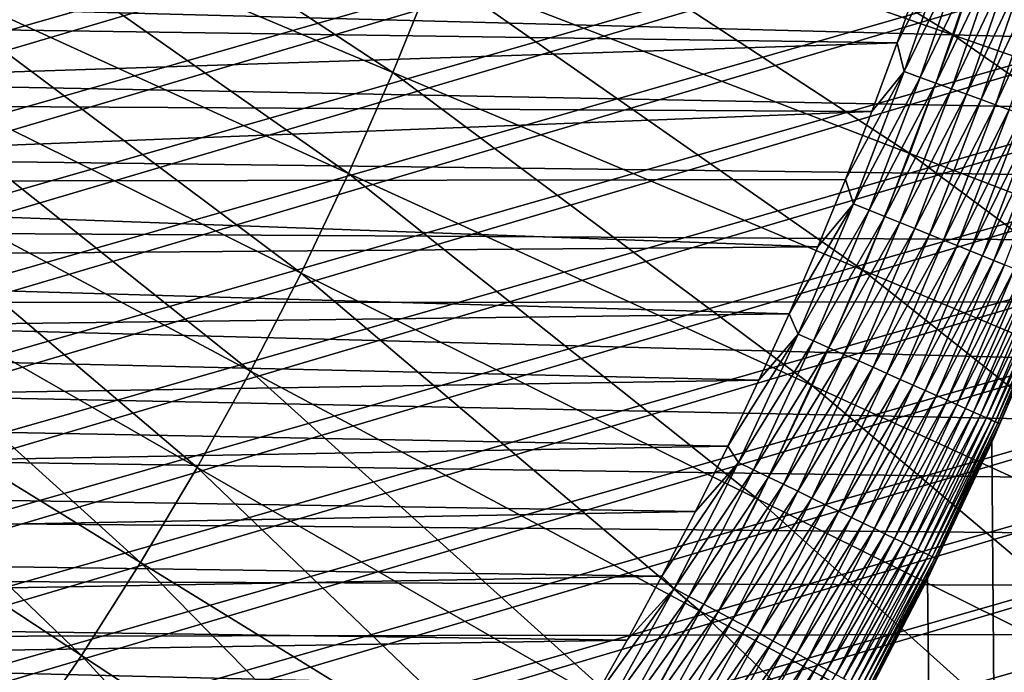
# Model space of a CAD drawing. Header units: millimetres. Extents: x -50 to 50, y -50 to 50.
# Tile 255 of 256: x 6.2 to 8.2, y -4.2 to -2.8. Entities that reach past the tile are written whole.
import ezdxf

# ---------------------------------------------------------------- set-up
doc = ezdxf.new("R2010")
doc.units = ezdxf.units.MM
doc.header["$LTSCALE"] = 65.185185
for name, color, linetype in [('1', 7, 'CONTINUOUS'), ('2', 7, 'CONTINUOUS'), ('24', 7, 'CONTINUOUS'), ('3', 7, 'CONTINUOUS'), ('37', 7, 'CONTINUOUS'), ('5', 7, 'CONTINUOUS'), ('89', 7, 'CONTINUOUS')]:
    doc.layers.add(name, color=color, linetype=linetype)

msp = doc.modelspace()

# ---------------------------------------------------------------- linework, layer by layer
at = {"layer": '1', "color": 7, "linetype": 'Continuous', "true_color": 0xf5f5f5}
for points in [[(29.1234, -2.7183), (29.0523, -3.3952), (4.4061, -2.7427), (29.1234, -2.7183)], [(4.4061, -2.7427), (29.0523, -3.3952), (4.2936, -2.9157), (4.4061, -2.7427)], [(4.2936, -2.9157), (29.0523, -3.3952), (4.1743, -3.0841), (4.2936, -2.9157)], [(4.1743, -3.0841), (29.0523, -3.3952), (4.0483, -3.2477), (4.1743, -3.0841)], [(4.0483, -3.2477), (29.0523, -3.3952), (3.916, -3.406), (4.0483, -3.2477)], [(29.0523, -3.3952), (28.9654, -4.0703), (3.916, -3.406), (29.0523, -3.3952)], [(3.916, -3.406), (28.9654, -4.0703), (3.7775, -3.559), (3.916, -3.406)], [(3.7775, -3.559), (28.9654, -4.0703), (3.633, -3.7064), (3.7775, -3.559)], [(3.633, -3.7064), (28.9654, -4.0703), (3.4828, -3.8479), (3.633, -3.7064)], [(3.4828, -3.8479), (28.9654, -4.0703), (3.327, -3.9834), (3.4828, -3.8479)], [(3.327, -3.9834), (28.9654, -4.0703), (3.1661, -4.1124), (3.327, -3.9834)], [(28.9654, -4.0703), (28.8629, -4.7432), (3.1661, -4.1124), (28.9654, -4.0703)], [(3.1661, -4.1124), (28.8629, -4.7432), (3, -4.2351), (3.1661, -4.1124)]]:
    msp.add_3dface(points, dxfattribs=at)
at = {"layer": '2', "color": 7, "linetype": 'Continuous', "true_color": 0xf5f5f5}
for points in [[(8.33, -3.4074, 4.3), (8.2046, -3.6993, 4.3), (8.3864, -28.022, 4.3), (8.33, -3.4074, 4.3)], [(8.2046, -3.6993, 4.3), (8.0689, -3.9865, 4.3), (8.3864, -28.022, 4.3), (8.2046, -3.6993, 4.3)], [(8.0689, -3.9865, 4.3), (7.9232, -4.2688, 4.3), (8.3864, -28.022, 4.3), (8.0689, -3.9865, 4.3)]]:
    msp.add_3dface(points, dxfattribs=at)
at = {"layer": '24', "color": 7, "linetype": 'Continuous', "true_color": 0xf5f5f5}
for points in [[(8.0552, -2.7137, 10.7), (8.0049, -2.8587, 10.7), (8.1172, -2.6374, 10.6988), (8.0552, -2.7137, 10.7)], [(8.1172, -2.6374, 10.6988), (8.0049, -2.8587, 10.7), (8.0202, -2.9191, 10.6988), (8.1172, -2.6374, 10.6988)], [(8.1172, -2.6374, 10.6988), (8.0202, -2.9191, 10.6988), (8.151, -2.6484, 10.695), (8.1172, -2.6374, 10.6988)], [(8.151, -2.6484, 10.695), (8.0202, -2.9191, 10.6988), (8.0536, -2.9313, 10.695), (8.151, -2.6484, 10.695)], [(8.151, -2.6484, 10.695), (8.0536, -2.9313, 10.695), (8.1845, -2.6593, 10.6887), (8.151, -2.6484, 10.695)], [(8.1845, -2.6593, 10.6887), (8.0536, -2.9313, 10.695), (8.0867, -2.9433, 10.6887), (8.1845, -2.6593, 10.6887)], [(8.1845, -2.6593, 10.6887), (8.0867, -2.9433, 10.6887), (8.2174, -2.67, 10.6799), (8.1845, -2.6593, 10.6887)], [(8.2174, -2.67, 10.6799), (8.0867, -2.9433, 10.6887), (8.1192, -2.9552, 10.6799), (8.2174, -2.67, 10.6799)], [(8.2174, -2.67, 10.6799), (8.1192, -2.9552, 10.6799), (8.2497, -2.6805, 10.6687), (8.2174, -2.67, 10.6799)], [(8.2497, -2.6805, 10.6687), (8.1192, -2.9552, 10.6799), (8.1511, -2.9668, 10.6687), (8.2497, -2.6805, 10.6687)], [(8.2497, -2.6805, 10.6687), (8.1511, -2.9668, 10.6687), (8.2811, -2.6907, 10.655), (8.2497, -2.6805, 10.6687)], [(8.2811, -2.6907, 10.655), (8.1511, -2.9668, 10.6687), (8.1821, -2.978, 10.655), (8.2811, -2.6907, 10.655)], [(8.2811, -2.6907, 10.655), (8.1821, -2.978, 10.655), (8.3115, -2.7006, 10.6391), (8.2811, -2.6907, 10.655)], [(8.3115, -2.7006, 10.6391), (8.1821, -2.978, 10.655), (8.2121, -2.989, 10.6391), (8.3115, -2.7006, 10.6391)], [(8.3115, -2.7006, 10.6391), (8.2121, -2.989, 10.6391), (8.3407, -2.7101, 10.6209), (8.3115, -2.7006, 10.6391)], [(8.3407, -2.7101, 10.6209), (8.2121, -2.989, 10.6391), (8.241, -2.9995, 10.6209), (8.3407, -2.7101, 10.6209)], [(8.0049, -2.8587, 10.7), (7.9519, -3.0028, 10.7), (8.0202, -2.9191, 10.6988), (8.0049, -2.8587, 10.7)], [(8.0202, -2.9191, 10.6988), (7.8964, -3.1459, 10.7), (7.9135, -3.1973, 10.6988), (8.0202, -2.9191, 10.6988)], [(7.9519, -3.0028, 10.7), (7.8964, -3.1459, 10.7), (8.0202, -2.9191, 10.6988), (7.9519, -3.0028, 10.7)], [(8.0202, -2.9191, 10.6988), (7.9135, -3.1973, 10.6988), (8.0536, -2.9313, 10.695), (8.0202, -2.9191, 10.6988)], [(8.0536, -2.9313, 10.695), (7.9135, -3.1973, 10.6988), (7.9464, -3.2106, 10.695), (8.0536, -2.9313, 10.695)], [(8.0536, -2.9313, 10.695), (7.9464, -3.2106, 10.695), (8.0867, -2.9433, 10.6887), (8.0536, -2.9313, 10.695)], [(8.0867, -2.9433, 10.6887), (7.9464, -3.2106, 10.695), (7.979, -3.2237, 10.6887), (8.0867, -2.9433, 10.6887)], [(8.0867, -2.9433, 10.6887), (7.979, -3.2237, 10.6887), (8.1192, -2.9552, 10.6799), (8.0867, -2.9433, 10.6887)], [(8.1192, -2.9552, 10.6799), (7.979, -3.2237, 10.6887), (8.0111, -3.2367, 10.6799), (8.1192, -2.9552, 10.6799)], [(8.1192, -2.9552, 10.6799), (8.0111, -3.2367, 10.6799), (8.1511, -2.9668, 10.6687), (8.1192, -2.9552, 10.6799)], [(8.1511, -2.9668, 10.6687), (8.0111, -3.2367, 10.6799), (8.0426, -3.2494, 10.6687), (8.1511, -2.9668, 10.6687)], [(8.1511, -2.9668, 10.6687), (8.0426, -3.2494, 10.6687), (8.1821, -2.978, 10.655), (8.1511, -2.9668, 10.6687)], [(8.1821, -2.978, 10.655), (8.0426, -3.2494, 10.6687), (8.0732, -3.2618, 10.655), (8.1821, -2.978, 10.655)], [(8.1821, -2.978, 10.655), (8.0732, -3.2618, 10.655), (8.2121, -2.989, 10.6391), (8.1821, -2.978, 10.655)], [(8.2121, -2.989, 10.6391), (8.0732, -3.2618, 10.655), (8.1028, -3.2738, 10.6391), (8.2121, -2.989, 10.6391)], [(8.2121, -2.989, 10.6391), (8.1028, -3.2738, 10.6391), (8.241, -2.9995, 10.6209), (8.2121, -2.989, 10.6391)], [(8.241, -2.9995, 10.6209), (8.1028, -3.2738, 10.6391), (8.1313, -3.2853, 10.6209), (8.241, -2.9995, 10.6209)], [(8.241, -2.9995, 10.6209), (8.1313, -3.2853, 10.6209), (8.2686, -3.0095, 10.6005), (8.241, -2.9995, 10.6209)], [(8.2686, -3.0095, 10.6005), (8.1313, -3.2853, 10.6209), (8.1586, -3.2963, 10.6005), (8.2686, -3.0095, 10.6005)], [(8.2686, -3.0095, 10.6005), (8.1586, -3.2963, 10.6005), (8.2948, -3.0191, 10.5781), (8.2686, -3.0095, 10.6005)], [(8.2948, -3.0191, 10.5781), (8.1586, -3.2963, 10.6005), (8.1844, -3.3067, 10.5781), (8.2948, -3.0191, 10.5781)], [(8.2948, -3.0191, 10.5781), (8.1844, -3.3067, 10.5781), (8.3194, -3.028, 10.5538), (8.2948, -3.0191, 10.5781)], [(8.3194, -3.028, 10.5538), (8.1844, -3.3067, 10.5781), (8.2086, -3.3165, 10.5538), (8.3194, -3.028, 10.5538)], [(8.3194, -3.028, 10.5538), (8.2086, -3.3165, 10.5538), (8.3423, -3.0363, 10.5277), (8.3194, -3.028, 10.5538)], [(8.3423, -3.0363, 10.5277), (8.2086, -3.3165, 10.5538), (8.2312, -3.3256, 10.5277), (8.3423, -3.0363, 10.5277)], [(7.8964, -3.1459, 10.7), (7.8383, -3.2879, 10.7), (7.9135, -3.1973, 10.6988), (7.8964, -3.1459, 10.7)], [(7.9135, -3.1973, 10.6988), (7.7777, -3.4289, 10.7), (7.7971, -3.4715, 10.6988), (7.9135, -3.1973, 10.6988)], [(7.8383, -3.2879, 10.7), (7.7777, -3.4289, 10.7), (7.9135, -3.1973, 10.6988), (7.8383, -3.2879, 10.7)], [(7.9135, -3.1973, 10.6988), (7.7971, -3.4715, 10.6988), (7.9464, -3.2106, 10.695), (7.9135, -3.1973, 10.6988)], [(7.9464, -3.2106, 10.695), (7.7971, -3.4715, 10.6988), (7.8295, -3.4859, 10.695), (7.9464, -3.2106, 10.695)], [(7.9464, -3.2106, 10.695), (7.8295, -3.4859, 10.695), (7.979, -3.2237, 10.6887), (7.9464, -3.2106, 10.695)], [(7.979, -3.2237, 10.6887), (7.8295, -3.4859, 10.695), (7.8617, -3.5002, 10.6887), (7.979, -3.2237, 10.6887)], [(7.979, -3.2237, 10.6887), (7.8617, -3.5002, 10.6887), (8.0111, -3.2367, 10.6799), (7.979, -3.2237, 10.6887)], [(8.0111, -3.2367, 10.6799), (7.8617, -3.5002, 10.6887), (7.8933, -3.5143, 10.6799), (8.0111, -3.2367, 10.6799)], [(8.0111, -3.2367, 10.6799), (7.8933, -3.5143, 10.6799), (8.0426, -3.2494, 10.6687), (8.0111, -3.2367, 10.6799)], [(8.0426, -3.2494, 10.6687), (7.8933, -3.5143, 10.6799), (7.9243, -3.5281, 10.6687), (8.0426, -3.2494, 10.6687)], [(8.0426, -3.2494, 10.6687), (7.9243, -3.5281, 10.6687), (8.0732, -3.2618, 10.655), (8.0426, -3.2494, 10.6687)], [(8.0732, -3.2618, 10.655), (7.9243, -3.5281, 10.6687), (7.9544, -3.5415, 10.655), (8.0732, -3.2618, 10.655)], [(8.0732, -3.2618, 10.655), (7.9544, -3.5415, 10.655), (8.1028, -3.2738, 10.6391), (8.0732, -3.2618, 10.655)], [(8.1028, -3.2738, 10.6391), (7.9544, -3.5415, 10.655), (7.9836, -3.5545, 10.6391), (8.1028, -3.2738, 10.6391)], [(8.1028, -3.2738, 10.6391), (7.9836, -3.5545, 10.6391), (8.1313, -3.2853, 10.6209), (8.1028, -3.2738, 10.6391)], [(8.1313, -3.2853, 10.6209), (7.9836, -3.5545, 10.6391), (8.0117, -3.5671, 10.6209), (8.1313, -3.2853, 10.6209)], [(8.1313, -3.2853, 10.6209), (8.0117, -3.5671, 10.6209), (8.1586, -3.2963, 10.6005), (8.1313, -3.2853, 10.6209)], [(8.1586, -3.2963, 10.6005), (8.0117, -3.5671, 10.6209), (8.0386, -3.579, 10.6005), (8.1586, -3.2963, 10.6005)], [(8.1586, -3.2963, 10.6005), (8.0386, -3.579, 10.6005), (8.1844, -3.3067, 10.5781), (8.1586, -3.2963, 10.6005)], [(8.1844, -3.3067, 10.5781), (8.0386, -3.579, 10.6005), (8.064, -3.5903, 10.5781), (8.1844, -3.3067, 10.5781)], [(8.1844, -3.3067, 10.5781), (8.064, -3.5903, 10.5781), (8.2086, -3.3165, 10.5538), (8.1844, -3.3067, 10.5781)], [(8.2086, -3.3165, 10.5538), (8.064, -3.5903, 10.5781), (8.0879, -3.601, 10.5538), (8.2086, -3.3165, 10.5538)], [(8.2086, -3.3165, 10.5538), (8.0879, -3.601, 10.5538), (8.2312, -3.3256, 10.5277), (8.2086, -3.3165, 10.5538)], [(8.2312, -3.3256, 10.5277), (8.0879, -3.601, 10.5538), (8.1101, -3.6109, 10.5277), (8.2312, -3.3256, 10.5277)], [(8.2312, -3.3256, 10.5277), (8.1101, -3.6109, 10.5277), (8.252, -3.334, 10.4999), (8.2312, -3.3256, 10.5277)], [(8.252, -3.334, 10.4999), (8.1101, -3.6109, 10.5277), (8.1306, -3.62, 10.4999), (8.252, -3.334, 10.4999)], [(8.252, -3.334, 10.4999), (8.1306, -3.62, 10.4999), (8.2709, -3.3417, 10.4705), (8.252, -3.334, 10.4999)], [(8.2709, -3.3417, 10.4705), (8.1306, -3.62, 10.4999), (8.1493, -3.6283, 10.4705), (8.2709, -3.3417, 10.4705)], [(8.2709, -3.3417, 10.4705), (8.1493, -3.6283, 10.4705), (8.2879, -3.3485, 10.4398), (8.2709, -3.3417, 10.4705)], [(8.2879, -3.3485, 10.4398), (8.1493, -3.6283, 10.4705), (8.1659, -3.6357, 10.4398), (8.2879, -3.3485, 10.4398)], [(8.2879, -3.3485, 10.4398), (8.1659, -3.6357, 10.4398), (8.3027, -3.3545, 10.4079), (8.2879, -3.3485, 10.4398)], [(8.3027, -3.3545, 10.4079), (8.1659, -3.6357, 10.4398), (8.1806, -3.6422, 10.4079), (8.3027, -3.3545, 10.4079)], [(8.3027, -3.3545, 10.4079), (8.1806, -3.6422, 10.4079), (8.3154, -3.3596, 10.3749), (8.3027, -3.3545, 10.4079)], [(8.3154, -3.3596, 10.3749), (8.1806, -3.6422, 10.4079), (8.1931, -3.6478, 10.3749), (8.3154, -3.3596, 10.3749)], [(8.3154, -3.3596, 10.3749), (8.1931, -3.6478, 10.3749), (8.3258, -3.3639, 10.341), (8.3154, -3.3596, 10.3749)], [(8.3258, -3.3639, 10.341), (8.1931, -3.6478, 10.3749), (8.2034, -3.6524, 10.341), (8.3258, -3.3639, 10.341)], [(8.3258, -3.3639, 10.341), (8.2034, -3.6524, 10.341), (8.334, -3.3672, 10.3064), (8.3258, -3.3639, 10.341)], [(8.334, -3.3672, 10.3064), (8.2034, -3.6524, 10.341), (8.2115, -3.656, 10.3064), (8.334, -3.3672, 10.3064)], [(8.334, -3.3672, 10.3064), (8.2115, -3.656, 10.3064), (8.3399, -3.3696, 10.2712), (8.334, -3.3672, 10.3064)], [(8.3399, -3.3696, 10.2712), (8.2115, -3.656, 10.3064), (8.2173, -3.6586, 10.2712), (8.3399, -3.3696, 10.2712)], [(8.3399, -3.3696, 10.2712), (8.2173, -3.6586, 10.2712), (8.3435, -3.371, 10.2357), (8.3399, -3.3696, 10.2712)], [(8.3435, -3.371, 10.2357), (8.2173, -3.6586, 10.2712), (8.2207, -3.6601, 10.2357), (8.3435, -3.371, 10.2357)], [(8.33, -3.4074, 10.2), (8.3435, -3.371, 10.2357), (8.2207, -3.6601, 10.2357), (8.33, -3.4074, 10.2)], [(8.2046, -3.6993, 10.2), (8.33, -3.4074, 10.2), (8.2207, -3.6601, 10.2357), (8.2046, -3.6993, 10.2)], [(7.7777, -3.4289, 10.7), (7.7145, -3.5688, 10.7), (7.7971, -3.4715, 10.6988), (7.7777, -3.4289, 10.7)], [(7.7971, -3.4715, 10.6988), (7.6488, -3.7075, 10.7), (7.6712, -3.7415, 10.6988), (7.7971, -3.4715, 10.6988)], [(7.7145, -3.5688, 10.7), (7.6488, -3.7075, 10.7), (7.7971, -3.4715, 10.6988), (7.7145, -3.5688, 10.7)], [(7.7971, -3.4715, 10.6988), (7.6712, -3.7415, 10.6988), (7.8295, -3.4859, 10.695), (7.7971, -3.4715, 10.6988)], [(7.8295, -3.4859, 10.695), (7.6712, -3.7415, 10.6988), (7.7031, -3.7571, 10.695), (7.8295, -3.4859, 10.695)], [(7.8295, -3.4859, 10.695), (7.7031, -3.7571, 10.695), (7.8617, -3.5002, 10.6887), (7.8295, -3.4859, 10.695)], [(7.8617, -3.5002, 10.6887), (7.7031, -3.7571, 10.695), (7.7347, -3.7725, 10.6887), (7.8617, -3.5002, 10.6887)], [(7.8617, -3.5002, 10.6887), (7.7347, -3.7725, 10.6887), (7.8933, -3.5143, 10.6799), (7.8617, -3.5002, 10.6887)], [(7.8933, -3.5143, 10.6799), (7.7347, -3.7725, 10.6887), (7.7658, -3.7877, 10.6799), (7.8933, -3.5143, 10.6799)], [(7.8933, -3.5143, 10.6799), (7.7658, -3.7877, 10.6799), (7.9243, -3.5281, 10.6687), (7.8933, -3.5143, 10.6799)], [(7.9243, -3.5281, 10.6687), (7.7658, -3.7877, 10.6799), (7.7963, -3.8025, 10.6687), (7.9243, -3.5281, 10.6687)], [(7.9243, -3.5281, 10.6687), (7.7963, -3.8025, 10.6687), (7.9544, -3.5415, 10.655), (7.9243, -3.5281, 10.6687)], [(7.9544, -3.5415, 10.655), (7.7963, -3.8025, 10.6687), (7.826, -3.817, 10.655), (7.9544, -3.5415, 10.655)], [(7.9544, -3.5415, 10.655), (7.826, -3.817, 10.655), (7.9836, -3.5545, 10.6391), (7.9544, -3.5415, 10.655)], [(7.9836, -3.5545, 10.6391), (7.826, -3.817, 10.655), (7.8547, -3.831, 10.6391), (7.9836, -3.5545, 10.6391)], [(7.9836, -3.5545, 10.6391), (7.8547, -3.831, 10.6391), (8.0117, -3.5671, 10.6209), (7.9836, -3.5545, 10.6391)], [(8.0117, -3.5671, 10.6209), (7.8547, -3.831, 10.6391), (7.8824, -3.8445, 10.6209), (8.0117, -3.5671, 10.6209)], [(8.0117, -3.5671, 10.6209), (7.8824, -3.8445, 10.6209), (8.0386, -3.579, 10.6005), (8.0117, -3.5671, 10.6209)], [(8.0386, -3.579, 10.6005), (7.8824, -3.8445, 10.6209), (7.9088, -3.8574, 10.6005), (8.0386, -3.579, 10.6005)], [(8.0386, -3.579, 10.6005), (7.9088, -3.8574, 10.6005), (8.064, -3.5903, 10.5781), (8.0386, -3.579, 10.6005)], [(8.064, -3.5903, 10.5781), (7.9088, -3.8574, 10.6005), (7.9338, -3.8696, 10.5781), (8.064, -3.5903, 10.5781)], [(8.064, -3.5903, 10.5781), (7.9338, -3.8696, 10.5781), (8.0879, -3.601, 10.5538), (8.064, -3.5903, 10.5781)], [(8.0879, -3.601, 10.5538), (7.9338, -3.8696, 10.5781), (7.9573, -3.881, 10.5538), (8.0879, -3.601, 10.5538)], [(8.0879, -3.601, 10.5538), (7.9573, -3.881, 10.5538), (8.1101, -3.6109, 10.5277), (8.0879, -3.601, 10.5538)], [(8.1101, -3.6109, 10.5277), (7.9573, -3.881, 10.5538), (7.9792, -3.8917, 10.5277), (8.1101, -3.6109, 10.5277)], [(8.1101, -3.6109, 10.5277), (7.9792, -3.8917, 10.5277), (8.1306, -3.62, 10.4999), (8.1101, -3.6109, 10.5277)], [(8.1306, -3.62, 10.4999), (7.9792, -3.8917, 10.5277), (7.9994, -3.9015, 10.4999), (8.1306, -3.62, 10.4999)], [(8.1306, -3.62, 10.4999), (7.9994, -3.9015, 10.4999), (8.1493, -3.6283, 10.4705), (8.1306, -3.62, 10.4999)], [(8.1493, -3.6283, 10.4705), (7.9994, -3.9015, 10.4999), (8.0177, -3.9105, 10.4705), (8.1493, -3.6283, 10.4705)], [(8.1493, -3.6283, 10.4705), (8.0177, -3.9105, 10.4705), (8.1659, -3.6357, 10.4398), (8.1493, -3.6283, 10.4705)], [(8.1659, -3.6357, 10.4398), (8.0177, -3.9105, 10.4705), (8.0341, -3.9185, 10.4398), (8.1659, -3.6357, 10.4398)], [(8.1659, -3.6357, 10.4398), (8.0341, -3.9185, 10.4398), (8.1806, -3.6422, 10.4079), (8.1659, -3.6357, 10.4398)], [(8.1806, -3.6422, 10.4079), (8.0341, -3.9185, 10.4398), (8.0485, -3.9255, 10.4079), (8.1806, -3.6422, 10.4079)], [(8.1806, -3.6422, 10.4079), (8.0485, -3.9255, 10.4079), (8.1931, -3.6478, 10.3749), (8.1806, -3.6422, 10.4079)], [(8.1931, -3.6478, 10.3749), (8.0485, -3.9255, 10.4079), (8.0608, -3.9315, 10.3749), (8.1931, -3.6478, 10.3749)], [(8.1931, -3.6478, 10.3749), (8.0608, -3.9315, 10.3749), (8.2034, -3.6524, 10.341), (8.1931, -3.6478, 10.3749)], [(8.2034, -3.6524, 10.341), (8.0608, -3.9315, 10.3749), (8.0709, -3.9364, 10.341), (8.2034, -3.6524, 10.341)], [(8.2034, -3.6524, 10.341), (8.0709, -3.9364, 10.341), (8.2115, -3.656, 10.3064), (8.2034, -3.6524, 10.341)], [(8.2115, -3.656, 10.3064), (8.0709, -3.9364, 10.341), (8.0789, -3.9403, 10.3064), (8.2115, -3.656, 10.3064)], [(8.2115, -3.656, 10.3064), (8.0789, -3.9403, 10.3064), (8.2173, -3.6586, 10.2712), (8.2115, -3.656, 10.3064)], [(8.2173, -3.6586, 10.2712), (8.0789, -3.9403, 10.3064), (8.0846, -3.9431, 10.2712), (8.2173, -3.6586, 10.2712)], [(8.2173, -3.6586, 10.2712), (8.0846, -3.9431, 10.2712), (8.2207, -3.6601, 10.2357), (8.2173, -3.6586, 10.2712)], [(8.2207, -3.6601, 10.2357), (8.0846, -3.9431, 10.2712), (8.088, -3.9448, 10.2357), (8.2207, -3.6601, 10.2357)], [(8.2046, -3.6993, 10.2), (8.2207, -3.6601, 10.2357), (8.088, -3.9448, 10.2357), (8.2046, -3.6993, 10.2)], [(7.6488, -3.7075, 10.7), (7.5807, -3.845, 10.7), (7.6712, -3.7415, 10.6988), (7.6488, -3.7075, 10.7)], [(8.0689, -3.9865, 10.2), (8.2046, -3.6993, 10.2), (8.088, -3.9448, 10.2357), (8.0689, -3.9865, 10.2)], [(7.6712, -3.7415, 10.6988), (7.51, -3.9812, 10.7), (7.5359, -4.0069, 10.6988), (7.6712, -3.7415, 10.6988)], [(7.5807, -3.845, 10.7), (7.51, -3.9812, 10.7), (7.6712, -3.7415, 10.6988), (7.5807, -3.845, 10.7)], [(7.6712, -3.7415, 10.6988), (7.5359, -4.0069, 10.6988), (7.7031, -3.7571, 10.695), (7.6712, -3.7415, 10.6988)], [(7.7031, -3.7571, 10.695), (7.5359, -4.0069, 10.6988), (7.5673, -4.0236, 10.695), (7.7031, -3.7571, 10.695)], [(7.7031, -3.7571, 10.695), (7.5673, -4.0236, 10.695), (7.7347, -3.7725, 10.6887), (7.7031, -3.7571, 10.695)], [(7.7347, -3.7725, 10.6887), (7.5673, -4.0236, 10.695), (7.5983, -4.0401, 10.6887), (7.7347, -3.7725, 10.6887)], [(7.7347, -3.7725, 10.6887), (7.5983, -4.0401, 10.6887), (7.7658, -3.7877, 10.6799), (7.7347, -3.7725, 10.6887)], [(7.7658, -3.7877, 10.6799), (7.5983, -4.0401, 10.6887), (7.6289, -4.0564, 10.6799), (7.7658, -3.7877, 10.6799)], [(7.7658, -3.7877, 10.6799), (7.6289, -4.0564, 10.6799), (7.7963, -3.8025, 10.6687), (7.7658, -3.7877, 10.6799)], [(7.7963, -3.8025, 10.6687), (7.6289, -4.0564, 10.6799), (7.6589, -4.0723, 10.6687), (7.7963, -3.8025, 10.6687)], [(7.7963, -3.8025, 10.6687), (7.6589, -4.0723, 10.6687), (7.826, -3.817, 10.655), (7.7963, -3.8025, 10.6687)], [(7.826, -3.817, 10.655), (7.6589, -4.0723, 10.6687), (7.688, -4.0878, 10.655), (7.826, -3.817, 10.655)], [(7.826, -3.817, 10.655), (7.688, -4.0878, 10.655), (7.8547, -3.831, 10.6391), (7.826, -3.817, 10.655)], [(7.8547, -3.831, 10.6391), (7.688, -4.0878, 10.655), (7.7162, -4.1028, 10.6391), (7.8547, -3.831, 10.6391)], [(7.8547, -3.831, 10.6391), (7.7162, -4.1028, 10.6391), (7.8824, -3.8445, 10.6209), (7.8547, -3.831, 10.6391)], [(7.8824, -3.8445, 10.6209), (7.7162, -4.1028, 10.6391), (7.7434, -4.1172, 10.6209), (7.8824, -3.8445, 10.6209)], [(7.8824, -3.8445, 10.6209), (7.7434, -4.1172, 10.6209), (7.9088, -3.8574, 10.6005), (7.8824, -3.8445, 10.6209)], [(7.9088, -3.8574, 10.6005), (7.7434, -4.1172, 10.6209), (7.7693, -4.131, 10.6005), (7.9088, -3.8574, 10.6005)], [(7.9088, -3.8574, 10.6005), (7.7693, -4.131, 10.6005), (7.9338, -3.8696, 10.5781), (7.9088, -3.8574, 10.6005)], [(7.9338, -3.8696, 10.5781), (7.7693, -4.131, 10.6005), (7.7939, -4.1441, 10.5781), (7.9338, -3.8696, 10.5781)], [(7.9338, -3.8696, 10.5781), (7.7939, -4.1441, 10.5781), (7.9573, -3.881, 10.5538), (7.9338, -3.8696, 10.5781)], [(7.9573, -3.881, 10.5538), (7.7939, -4.1441, 10.5781), (7.817, -4.1564, 10.5538), (7.9573, -3.881, 10.5538)], [(7.9573, -3.881, 10.5538), (7.817, -4.1564, 10.5538), (7.9792, -3.8917, 10.5277), (7.9573, -3.881, 10.5538)], [(7.9792, -3.8917, 10.5277), (7.817, -4.1564, 10.5538), (7.8385, -4.1678, 10.5277), (7.9792, -3.8917, 10.5277)], [(7.9792, -3.8917, 10.5277), (7.8385, -4.1678, 10.5277), (7.9994, -3.9015, 10.4999), (7.9792, -3.8917, 10.5277)], [(7.9994, -3.9015, 10.4999), (7.8385, -4.1678, 10.5277), (7.8583, -4.1783, 10.4999), (7.9994, -3.9015, 10.4999)], [(7.9994, -3.9015, 10.4999), (7.8583, -4.1783, 10.4999), (8.0177, -3.9105, 10.4705), (7.9994, -3.9015, 10.4999)], [(8.0177, -3.9105, 10.4705), (7.8583, -4.1783, 10.4999), (7.8763, -4.1879, 10.4705), (8.0177, -3.9105, 10.4705)], [(8.0177, -3.9105, 10.4705), (7.8763, -4.1879, 10.4705), (8.0341, -3.9185, 10.4398), (8.0177, -3.9105, 10.4705)], [(8.0341, -3.9185, 10.4398), (7.8763, -4.1879, 10.4705), (7.8924, -4.1965, 10.4398), (8.0341, -3.9185, 10.4398)], [(8.0341, -3.9185, 10.4398), (7.8924, -4.1965, 10.4398), (8.0485, -3.9255, 10.4079), (8.0341, -3.9185, 10.4398)], [(8.0485, -3.9255, 10.4079), (7.8924, -4.1965, 10.4398), (7.9066, -4.204, 10.4079), (8.0485, -3.9255, 10.4079)], [(8.0485, -3.9255, 10.4079), (7.9066, -4.204, 10.4079), (8.0608, -3.9315, 10.3749), (8.0485, -3.9255, 10.4079)], [(8.0608, -3.9315, 10.3749), (7.9066, -4.204, 10.4079), (7.9186, -4.2104, 10.3749), (8.0608, -3.9315, 10.3749)], [(8.0608, -3.9315, 10.3749), (7.9186, -4.2104, 10.3749), (8.0709, -3.9364, 10.341), (8.0608, -3.9315, 10.3749)], [(8.0709, -3.9364, 10.341), (7.9186, -4.2104, 10.3749), (7.9286, -4.2157, 10.341), (8.0709, -3.9364, 10.341)], [(8.0709, -3.9364, 10.341), (7.9286, -4.2157, 10.341), (8.0789, -3.9403, 10.3064), (8.0709, -3.9364, 10.341)], [(8.0789, -3.9403, 10.3064), (7.9286, -4.2157, 10.341), (7.9364, -4.2199, 10.3064), (8.0789, -3.9403, 10.3064)], [(8.0789, -3.9403, 10.3064), (7.9364, -4.2199, 10.3064), (8.0846, -3.9431, 10.2712), (8.0789, -3.9403, 10.3064)], [(8.0846, -3.9431, 10.2712), (7.9364, -4.2199, 10.3064), (7.942, -4.2229, 10.2712), (8.0846, -3.9431, 10.2712)], [(8.0846, -3.9431, 10.2712), (7.942, -4.2229, 10.2712), (8.088, -3.9448, 10.2357), (8.0846, -3.9431, 10.2712)], [(8.088, -3.9448, 10.2357), (7.942, -4.2229, 10.2712), (7.9454, -4.2246, 10.2357), (8.088, -3.9448, 10.2357)], [(8.0689, -3.9865, 10.2), (8.088, -3.9448, 10.2357), (7.9454, -4.2246, 10.2357), (8.0689, -3.9865, 10.2)], [(7.51, -3.9812, 10.7), (7.4369, -4.1162, 10.7), (7.5359, -4.0069, 10.6988), (7.51, -3.9812, 10.7)], [(7.9232, -4.2688, 10.2), (8.0689, -3.9865, 10.2), (7.9454, -4.2246, 10.2357), (7.9232, -4.2688, 10.2)], [(7.5359, -4.0069, 10.6988), (7.3614, -4.2497, 10.7), (7.3915, -4.2675, 10.6988), (7.5359, -4.0069, 10.6988)], [(7.4369, -4.1162, 10.7), (7.3614, -4.2497, 10.7), (7.5359, -4.0069, 10.6988), (7.4369, -4.1162, 10.7)], [(7.5359, -4.0069, 10.6988), (7.3915, -4.2675, 10.6988), (7.5673, -4.0236, 10.695), (7.5359, -4.0069, 10.6988)], [(7.5673, -4.0236, 10.695), (7.3915, -4.2675, 10.6988), (7.4223, -4.2852, 10.695), (7.5673, -4.0236, 10.695)], [(7.5673, -4.0236, 10.695), (7.4223, -4.2852, 10.695), (7.5983, -4.0401, 10.6887), (7.5673, -4.0236, 10.695)], [(7.5983, -4.0401, 10.6887), (7.4223, -4.2852, 10.695), (7.4527, -4.3028, 10.6887), (7.5983, -4.0401, 10.6887)], [(7.5983, -4.0401, 10.6887), (7.4527, -4.3028, 10.6887), (7.6289, -4.0564, 10.6799), (7.5983, -4.0401, 10.6887)], [(7.6289, -4.0564, 10.6799), (7.4527, -4.3028, 10.6887), (7.4827, -4.3201, 10.6799), (7.6289, -4.0564, 10.6799)], [(7.6289, -4.0564, 10.6799), (7.4827, -4.3201, 10.6799), (7.6589, -4.0723, 10.6687), (7.6289, -4.0564, 10.6799)], [(7.6589, -4.0723, 10.6687), (7.4827, -4.3201, 10.6799), (7.5121, -4.3371, 10.6687), (7.6589, -4.0723, 10.6687)], [(7.6589, -4.0723, 10.6687), (7.5121, -4.3371, 10.6687), (7.688, -4.0878, 10.655), (7.6589, -4.0723, 10.6687)], [(7.688, -4.0878, 10.655), (7.5121, -4.3371, 10.6687), (7.5407, -4.3536, 10.655), (7.688, -4.0878, 10.655)], [(7.688, -4.0878, 10.655), (7.5407, -4.3536, 10.655), (7.7162, -4.1028, 10.6391), (7.688, -4.0878, 10.655)], [(7.7162, -4.1028, 10.6391), (7.5407, -4.3536, 10.655), (7.5684, -4.3696, 10.6391), (7.7162, -4.1028, 10.6391)], [(7.7162, -4.1028, 10.6391), (7.5684, -4.3696, 10.6391), (7.7434, -4.1172, 10.6209), (7.7162, -4.1028, 10.6391)], [(7.7434, -4.1172, 10.6209), (7.5684, -4.3696, 10.6391), (7.595, -4.385, 10.6209), (7.7434, -4.1172, 10.6209)], [(7.7434, -4.1172, 10.6209), (7.595, -4.385, 10.6209), (7.7693, -4.131, 10.6005), (7.7434, -4.1172, 10.6209)], [(7.7693, -4.131, 10.6005), (7.595, -4.385, 10.6209), (7.6204, -4.3996, 10.6005), (7.7693, -4.131, 10.6005)], [(7.7693, -4.131, 10.6005), (7.6204, -4.3996, 10.6005), (7.7939, -4.1441, 10.5781), (7.7693, -4.131, 10.6005)], [(7.7939, -4.1441, 10.5781), (7.6204, -4.3996, 10.6005), (7.6445, -4.4136, 10.5781), (7.7939, -4.1441, 10.5781)], [(7.7939, -4.1441, 10.5781), (7.6445, -4.4136, 10.5781), (7.817, -4.1564, 10.5538), (7.7939, -4.1441, 10.5781)], [(7.817, -4.1564, 10.5538), (7.6445, -4.4136, 10.5781), (7.6672, -4.4267, 10.5538), (7.817, -4.1564, 10.5538)], [(7.817, -4.1564, 10.5538), (7.6672, -4.4267, 10.5538), (7.8385, -4.1678, 10.5277), (7.817, -4.1564, 10.5538)], [(7.8385, -4.1678, 10.5277), (7.6672, -4.4267, 10.5538), (7.6883, -4.4388, 10.5277), (7.8385, -4.1678, 10.5277)], [(7.8385, -4.1678, 10.5277), (7.6883, -4.4388, 10.5277), (7.8583, -4.1783, 10.4999), (7.8385, -4.1678, 10.5277)], [(7.8583, -4.1783, 10.4999), (7.6883, -4.4388, 10.5277), (7.7077, -4.45, 10.4999), (7.8583, -4.1783, 10.4999)], [(7.8583, -4.1783, 10.4999), (7.7077, -4.45, 10.4999), (7.8763, -4.1879, 10.4705), (7.8583, -4.1783, 10.4999)]]:
    msp.add_3dface(points, dxfattribs=at)
at = {"layer": '3', "color": 7, "linetype": 'Continuous', "true_color": 0xf5f5f5}
for points in [[(8.0552, -2.7137, 10.7), (4.3661, -2.8059, 10.7), (8.0049, -2.8587, 10.7), (8.0552, -2.7137, 10.7)], [(4.3661, -2.8059, 10.7), (4.248, -2.9816, 10.7), (8.0049, -2.8587, 10.7), (4.3661, -2.8059, 10.7)], [(8.0049, -2.8587, 10.7), (4.248, -2.9816, 10.7), (7.9519, -3.0028, 10.7), (8.0049, -2.8587, 10.7)], [(4.248, -2.9816, 10.7), (4.1228, -3.1525, 10.7), (7.9519, -3.0028, 10.7), (4.248, -2.9816, 10.7)], [(7.9519, -3.0028, 10.7), (4.1228, -3.1525, 10.7), (7.8964, -3.1459, 10.7), (7.9519, -3.0028, 10.7)], [(7.8964, -3.1459, 10.7), (4.1228, -3.1525, 10.7), (7.8383, -3.2879, 10.7), (7.8964, -3.1459, 10.7)], [(4.1228, -3.1525, 10.7), (3.9909, -3.318, 10.7), (7.8383, -3.2879, 10.7), (4.1228, -3.1525, 10.7)], [(7.8383, -3.2879, 10.7), (3.9909, -3.318, 10.7), (7.7777, -3.4289, 10.7), (7.8383, -3.2879, 10.7)], [(3.9909, -3.318, 10.7), (3.8522, -3.4781, 10.7), (7.7777, -3.4289, 10.7), (3.9909, -3.318, 10.7)], [(7.7777, -3.4289, 10.7), (3.8522, -3.4781, 10.7), (7.7145, -3.5688, 10.7), (7.7777, -3.4289, 10.7)], [(3.8522, -3.4781, 10.7), (3.7071, -3.6322, 10.7), (7.7145, -3.5688, 10.7), (3.8522, -3.4781, 10.7)], [(7.7145, -3.5688, 10.7), (3.7071, -3.6322, 10.7), (7.6488, -3.7075, 10.7), (7.7145, -3.5688, 10.7)], [(3.7071, -3.6322, 10.7), (3.5559, -3.7805, 10.7), (7.6488, -3.7075, 10.7), (3.7071, -3.6322, 10.7)], [(7.6488, -3.7075, 10.7), (3.5559, -3.7805, 10.7), (7.5807, -3.845, 10.7), (7.6488, -3.7075, 10.7)], [(3.5559, -3.7805, 10.7), (3.3987, -3.9223, 10.7), (7.5807, -3.845, 10.7), (3.5559, -3.7805, 10.7)], [(7.5807, -3.845, 10.7), (3.3987, -3.9223, 10.7), (7.51, -3.9812, 10.7), (7.5807, -3.845, 10.7)], [(3.3987, -3.9223, 10.7), (3.2359, -4.0577, 10.7), (7.51, -3.9812, 10.7), (3.3987, -3.9223, 10.7)], [(7.51, -3.9812, 10.7), (3.2359, -4.0577, 10.7), (7.4369, -4.1162, 10.7), (7.51, -3.9812, 10.7)], [(3.2359, -4.0577, 10.7), (3.0677, -4.1863, 10.7), (7.4369, -4.1162, 10.7), (3.2359, -4.0577, 10.7)], [(7.4369, -4.1162, 10.7), (3.0677, -4.1863, 10.7), (7.3614, -4.2497, 10.7), (7.4369, -4.1162, 10.7)]]:
    msp.add_3dface(points, dxfattribs=at)
at = {"layer": '37', "color": 15, "linetype": 'Continuous', "true_color": 0xaf503c}
for points in [[(7.1846, -2.2676, -17.1618), (8.1235, -2.8422, -17.0461), (7.1113, -2.4879, -17.1618), (7.1846, -2.2676, -17.1618)], [(8.2073, -2.5906, -17.0461), (8.1235, -2.8422, -17.0461), (7.1846, -2.2676, -17.1618), (8.2073, -2.5906, -17.0461)], [(6.0289, -2.3198, -17.2621), (6.9445, -2.9211, -17.1618), (5.9546, -2.5045, -17.2621), (6.0289, -2.3198, -17.2621)], [(7.0312, -2.7058, -17.1618), (6.9445, -2.9211, -17.1618), (6.0289, -2.3198, -17.2621), (7.0312, -2.7058, -17.1618)], [(8.2832, -2.3366, -17.0461), (9.2283, -2.9131, -16.9151), (8.2073, -2.5906, -17.0461), (8.2832, -2.3366, -17.0461)], [(5.9546, -2.5045, -17.2621), (6.8512, -3.1336, -17.1618), (5.8745, -2.6867, -17.2621), (5.9546, -2.5045, -17.2621)], [(6.9445, -2.9211, -17.1618), (6.8512, -3.1336, -17.1618), (5.9546, -2.5045, -17.2621), (6.9445, -2.9211, -17.1618)], [(7.1113, -2.4879, -17.1618), (8.0321, -3.0911, -17.0461), (7.0312, -2.7058, -17.1618), (7.1113, -2.4879, -17.1618)], [(8.1235, -2.8422, -17.0461), (8.0321, -3.0911, -17.0461), (7.1113, -2.4879, -17.1618), (8.1235, -2.8422, -17.0461)], [(8.2073, -2.5906, -17.0461), (9.1341, -3.196, -16.9151), (8.1235, -2.8422, -17.0461), (8.2073, -2.5906, -17.0461)], [(9.2283, -2.9131, -16.9151), (9.1341, -3.196, -16.9151), (8.2073, -2.5906, -17.0461), (9.2283, -2.9131, -16.9151)], [(5.8745, -2.6867, -17.2621), (6.7513, -3.3432, -17.1618), (5.7889, -2.8665, -17.2621), (5.8745, -2.6867, -17.2621)], [(6.8512, -3.1336, -17.1618), (6.7513, -3.3432, -17.1618), (5.8745, -2.6867, -17.2621), (6.8512, -3.1336, -17.1618)], [(7.0312, -2.7058, -17.1618), (7.933, -3.3371, -17.0461), (6.9445, -2.9211, -17.1618), (7.0312, -2.7058, -17.1618)], [(8.0321, -3.0911, -17.0461), (7.933, -3.3371, -17.0461), (7.0312, -2.7058, -17.1618), (8.0321, -3.0911, -17.0461)], [(8.1235, -2.8422, -17.0461), (9.0313, -3.4759, -16.9151), (8.0321, -3.0911, -17.0461), (8.1235, -2.8422, -17.0461)], [(9.1341, -3.196, -16.9151), (9.0313, -3.4759, -16.9151), (8.1235, -2.8422, -17.0461), (9.1341, -3.196, -16.9151)], [(5.7889, -2.8665, -17.2621), (6.6451, -3.5496, -17.1618), (5.6978, -3.0434, -17.2621), (5.7889, -2.8665, -17.2621)], [(6.7513, -3.3432, -17.1618), (6.6451, -3.5496, -17.1618), (5.7889, -2.8665, -17.2621), (6.7513, -3.3432, -17.1618)], [(6.9445, -2.9211, -17.1618), (7.8264, -3.5799, -17.0461), (6.8512, -3.1336, -17.1618), (6.9445, -2.9211, -17.1618)], [(7.933, -3.3371, -17.0461), (7.8264, -3.5799, -17.0461), (6.9445, -2.9211, -17.1618), (7.933, -3.3371, -17.0461)], [(5.6978, -3.0434, -17.2621), (6.5325, -3.7526, -17.1618), (5.6013, -3.2175, -17.2621), (5.6978, -3.0434, -17.2621)], [(6.6451, -3.5496, -17.1618), (6.5325, -3.7526, -17.1618), (5.6978, -3.0434, -17.2621), (6.6451, -3.5496, -17.1618)], [(8.0321, -3.0911, -17.0461), (8.9199, -3.7524, -16.9151), (7.933, -3.3371, -17.0461), (8.0321, -3.0911, -17.0461)], [(9.0313, -3.4759, -16.9151), (8.9199, -3.7524, -16.9151), (8.0321, -3.0911, -17.0461), (9.0313, -3.4759, -16.9151)], [(6.8512, -3.1336, -17.1618), (7.7123, -3.8193, -17.0461), (6.7513, -3.3432, -17.1618), (6.8512, -3.1336, -17.1618)], [(7.8264, -3.5799, -17.0461), (7.7123, -3.8193, -17.0461), (6.8512, -3.1336, -17.1618), (7.8264, -3.5799, -17.0461)], [(5.6013, -3.2175, -17.2621), (6.4138, -3.9521, -17.1618), (5.4995, -3.3886, -17.2621), (5.6013, -3.2175, -17.2621)], [(6.5325, -3.7526, -17.1618), (6.4138, -3.9521, -17.1618), (5.6013, -3.2175, -17.2621), (6.5325, -3.7526, -17.1618)], [(6.7513, -3.3432, -17.1618), (7.591, -4.055, -17.0461), (6.6451, -3.5496, -17.1618), (6.7513, -3.3432, -17.1618)], [(7.7123, -3.8193, -17.0461), (7.591, -4.055, -17.0461), (6.7513, -3.3432, -17.1618), (7.7123, -3.8193, -17.0461)], [(7.933, -3.3371, -17.0461), (8.8, -4.0254, -16.9151), (7.8264, -3.5799, -17.0461), (7.933, -3.3371, -17.0461)], [(8.9199, -3.7524, -16.9151), (8.8, -4.0254, -16.9151), (7.933, -3.3371, -17.0461), (8.9199, -3.7524, -16.9151)], [(5.4995, -3.3886, -17.2621), (6.289, -4.1478, -17.1618), (5.3925, -3.5564, -17.2621), (5.4995, -3.3886, -17.2621)], [(6.4138, -3.9521, -17.1618), (6.289, -4.1478, -17.1618), (5.4995, -3.3886, -17.2621), (6.4138, -3.9521, -17.1618)], [(6.289, -4.1478, -17.1618), (6.1582, -4.3396, -17.1618), (5.3925, -3.5564, -17.2621), (6.289, -4.1478, -17.1618)], [(6.6451, -3.5496, -17.1618), (7.4624, -4.287, -17.0461), (6.5325, -3.7526, -17.1618), (6.6451, -3.5496, -17.1618)], [(7.591, -4.055, -17.0461), (7.4624, -4.287, -17.0461), (6.6451, -3.5496, -17.1618), (7.591, -4.055, -17.0461)], [(7.8264, -3.5799, -17.0461), (8.6718, -4.2946, -16.9151), (7.7123, -3.8193, -17.0461), (7.8264, -3.5799, -17.0461)], [(8.8, -4.0254, -16.9151), (8.6718, -4.2946, -16.9151), (7.8264, -3.5799, -17.0461), (8.8, -4.0254, -16.9151)], [(6.5325, -3.7526, -17.1618), (7.3268, -4.5148, -17.0461), (6.4138, -3.9521, -17.1618), (6.5325, -3.7526, -17.1618)], [(7.4624, -4.287, -17.0461), (7.3268, -4.5148, -17.0461), (6.5325, -3.7526, -17.1618), (7.4624, -4.287, -17.0461)], [(7.7123, -3.8193, -17.0461), (8.5353, -4.5597, -16.9151), (7.591, -4.055, -17.0461), (7.7123, -3.8193, -17.0461)], [(8.6718, -4.2946, -16.9151), (8.5353, -4.5597, -16.9151), (7.7123, -3.8193, -17.0461), (8.6718, -4.2946, -16.9151)], [(6.4138, -3.9521, -17.1618), (7.1842, -4.7384, -17.0461), (6.289, -4.1478, -17.1618), (6.4138, -3.9521, -17.1618)], [(7.3268, -4.5148, -17.0461), (7.1842, -4.7384, -17.0461), (6.4138, -3.9521, -17.1618), (7.3268, -4.5148, -17.0461)], [(7.591, -4.055, -17.0461), (8.3908, -4.8204, -16.9151), (7.4624, -4.287, -17.0461), (7.591, -4.055, -17.0461)], [(8.5353, -4.5597, -16.9151), (8.3908, -4.8204, -16.9151), (7.591, -4.055, -17.0461), (8.5353, -4.5597, -16.9151)], [(6.289, -4.1478, -17.1618), (7.0348, -4.9575, -17.0461), (6.1582, -4.3396, -17.1618), (6.289, -4.1478, -17.1618)], [(7.1842, -4.7384, -17.0461), (7.0348, -4.9575, -17.0461), (6.289, -4.1478, -17.1618), (7.1842, -4.7384, -17.0461)]]:
    msp.add_3dface(points, dxfattribs=at)
at = {"layer": '5', "color": 7, "linetype": 'Continuous', "true_color": 0xf5f5f5}
for points in [[(8.2046, -3.6993, 10.2), (8.33, -3.4074, 4.3), (8.33, -3.4074, 10.2), (8.2046, -3.6993, 10.2)], [(8.2046, -3.6993, 4.3), (8.33, -3.4074, 4.3), (8.2046, -3.6993, 10.2), (8.2046, -3.6993, 4.3)], [(8.0689, -3.9865, 10.2), (8.2046, -3.6993, 4.3), (8.2046, -3.6993, 10.2), (8.0689, -3.9865, 10.2)], [(8.0689, -3.9865, 4.3), (8.2046, -3.6993, 4.3), (8.0689, -3.9865, 10.2), (8.0689, -3.9865, 4.3)], [(7.9232, -4.2688, 10.2), (8.0689, -3.9865, 4.3), (8.0689, -3.9865, 10.2), (7.9232, -4.2688, 10.2)], [(7.9232, -4.2688, 4.3), (8.0689, -3.9865, 4.3), (7.9232, -4.2688, 10.2), (7.9232, -4.2688, 4.3)]]:
    msp.add_3dface(points, dxfattribs=at)
at = {"layer": '89', "color": 250, "linetype": 'Continuous', "true_color": 0x1c1c1c}
for points in [[(-10.3032, -2.7613, -12), (-10.2544, -2.9371, -12), (10.1975, 3.1169, -12), (-10.3032, -2.7613, -12)], [(10.1975, 3.1169, -12), (-10.2544, -2.9371, -12), (10.2493, 2.9422, -12), (10.1975, 3.1169, -12)], [(10.2493, 2.9422, -12), (-10.2544, -2.9371, -12), (-10.2027, -3.1119, -12), (10.2493, 2.9422, -12)], [(10.298, 2.7664, -12), (10.2493, 2.9422, -12), (-10.2027, -3.1119, -12), (10.298, 2.7664, -12)], [(-10.148, -3.2856, -12), (10.298, 2.7664, -12), (-10.2027, -3.1119, -12), (-10.148, -3.2856, -12)], [(10.3438, 2.5899, -12), (10.298, 2.7664, -12), (-10.148, -3.2856, -12), (10.3438, 2.5899, -12)], [(-10.0904, -3.4582, -12), (10.3438, 2.5899, -12), (-10.148, -3.2856, -12), (-10.0904, -3.4582, -12)], [(10.3865, 2.4128, -12), (10.3438, 2.5899, -12), (-10.0904, -3.4582, -12), (10.3865, 2.4128, -12)], [(-10.0299, -3.6299, -12), (10.3865, 2.4128, -12), (-10.0904, -3.4582, -12), (-10.0299, -3.6299, -12)], [(10.4261, 2.2351, -12), (10.3865, 2.4128, -12), (-10.0299, -3.6299, -12), (10.4261, 2.2351, -12)], [(-9.9664, -3.8006, -12), (10.4261, 2.2351, -12), (-10.0299, -3.6299, -12), (-9.9664, -3.8006, -12)], [(10.4627, 2.0566, -12), (10.4261, 2.2351, -12), (-9.9664, -3.8006, -12), (10.4627, 2.0566, -12)], [(-9.9, -3.9702, -12), (10.4627, 2.0566, -12), (-9.9664, -3.8006, -12), (-9.9, -3.9702, -12)], [(10.4963, 1.8775, -12), (10.4627, 2.0566, -12), (-9.9, -3.9702, -12), (10.4963, 1.8775, -12)], [(-9.8307, -4.1387, -12), (10.4963, 1.8775, -12), (-9.9, -3.9702, -12), (-9.8307, -4.1387, -12)], [(10.5268, 1.6978, -12), (10.4963, 1.8775, -12), (-9.8307, -4.1387, -12), (10.5268, 1.6978, -12)], [(-9.7586, -4.3058, -12), (10.5268, 1.6978, -12), (-9.8307, -4.1387, -12), (-9.7586, -4.3058, -12)], [(10.5542, 1.5179, -12), (10.5268, 1.6978, -12), (-9.7586, -4.3058, -12), (10.5542, 1.5179, -12)], [(-9.6836, -4.4718, -12), (10.5542, 1.5179, -12), (-9.7586, -4.3058, -12), (-9.6836, -4.4718, -12)], [(10.5785, 1.3374, -12), (10.5542, 1.5179, -12), (-9.6836, -4.4718, -12), (10.5785, 1.3374, -12)], [(-9.6057, -4.6365, -12), (10.5785, 1.3374, -12), (-9.6836, -4.4718, -12), (-9.6057, -4.6365, -12)], [(10.5998, 1.1565, -12), (10.5785, 1.3374, -12), (-9.6057, -4.6365, -12), (10.5998, 1.1565, -12)], [(-9.5252, -4.7998, -12), (10.5998, 1.1565, -12), (-9.6057, -4.6365, -12), (-9.5252, -4.7998, -12)], [(10.6179, 0.9753, -12), (10.5998, 1.1565, -12), (-9.5252, -4.7998, -12), (10.6179, 0.9753, -12)], [(-9.4418, -4.9615, -12), (10.6179, 0.9753, -12), (-9.5252, -4.7998, -12), (-9.4418, -4.9615, -12)], [(10.633, 0.794, -12), (10.6179, 0.9753, -12), (-9.4418, -4.9615, -12), (10.633, 0.794, -12)], [(-9.3558, -5.1219, -12), (10.633, 0.794, -12), (-9.4418, -4.9615, -12), (-9.3558, -5.1219, -12)], [(10.6449, 0.6125, -12), (10.633, 0.794, -12), (-9.3558, -5.1219, -12), (10.6449, 0.6125, -12)], [(-9.267, -5.2807, -12), (10.6449, 0.6125, -12), (-9.3558, -5.1219, -12), (-9.267, -5.2807, -12)], [(10.6538, 0.4308, -12), (10.6449, 0.6125, -12), (-9.267, -5.2807, -12), (10.6538, 0.4308, -12)], [(-9.1755, -5.438, -12), (10.6538, 0.4308, -12), (-9.267, -5.2807, -12), (-9.1755, -5.438, -12)], [(10.6596, 0.2489, -12), (10.6538, 0.4308, -12), (-9.1755, -5.438, -12), (10.6596, 0.2489, -12)], [(-9.0812, -5.5938, -12), (10.6596, 0.2489, -12), (-9.1755, -5.438, -12), (-9.0812, -5.5938, -12)], [(10.6622, 0.0669, -12), (10.6596, 0.2489, -12), (-9.0812, -5.5938, -12), (10.6622, 0.0669, -12)], [(-8.9843, -5.7482, -12), (10.6622, 0.0669, -12), (-9.0812, -5.5938, -12), (-8.9843, -5.7482, -12)], [(10.6617, -0.1153, -12), (10.6622, 0.0669, -12), (-8.9843, -5.7482, -12), (10.6617, -0.1153, -12)], [(-8.8847, -5.9008, -12), (10.6617, -0.1153, -12), (-8.9843, -5.7482, -12), (-8.8847, -5.9008, -12)], [(10.6582, -0.2975, -12), (10.6617, -0.1153, -12), (-8.8847, -5.9008, -12), (10.6582, -0.2975, -12)], [(-8.7826, -6.0516, -12), (10.6582, -0.2975, -12), (-8.8847, -5.9008, -12), (-8.7826, -6.0516, -12)], [(10.6515, -0.4795, -12), (10.6582, -0.2975, -12), (-8.7826, -6.0516, -12), (10.6515, -0.4795, -12)], [(-8.6779, -6.2007, -12), (10.6515, -0.4795, -12), (-8.7826, -6.0516, -12), (-8.6779, -6.2007, -12)], [(10.6417, -0.6614, -12), (10.6515, -0.4795, -12), (-8.6779, -6.2007, -12), (10.6417, -0.6614, -12)], [(-8.5706, -6.348, -12), (10.6417, -0.6614, -12), (-8.6779, -6.2007, -12), (-8.5706, -6.348, -12)], [(10.6288, -0.8432, -12), (10.6417, -0.6614, -12), (-8.5706, -6.348, -12), (10.6288, -0.8432, -12)], [(-8.4609, -6.4935, -12), (10.6288, -0.8432, -12), (-8.5706, -6.348, -12), (-8.4609, -6.4935, -12)], [(10.6128, -1.0247, -12), (10.6288, -0.8432, -12), (-8.4609, -6.4935, -12), (10.6128, -1.0247, -12)], [(-8.3488, -6.637, -12), (10.6128, -1.0247, -12), (-8.4609, -6.4935, -12), (-8.3488, -6.637, -12)], [(10.5937, -1.2058, -12), (10.6128, -1.0247, -12), (-8.3488, -6.637, -12), (10.5937, -1.2058, -12)], [(-8.2341, -6.7786, -12), (10.5937, -1.2058, -12), (-8.3488, -6.637, -12), (-8.2341, -6.7786, -12)], [(10.5715, -1.3867, -12), (10.5937, -1.2058, -12), (-8.2341, -6.7786, -12), (10.5715, -1.3867, -12)], [(-8.117, -6.9183, -12), (10.5715, -1.3867, -12), (-8.2341, -6.7786, -12), (-8.117, -6.9183, -12)], [(10.5462, -1.5672, -12), (10.5715, -1.3867, -12), (-8.117, -6.9183, -12), (10.5462, -1.5672, -12)], [(-7.9976, -7.0558, -12), (10.5462, -1.5672, -12), (-8.117, -6.9183, -12), (-7.9976, -7.0558, -12)], [(10.5179, -1.7471, -12), (10.5462, -1.5672, -12), (-7.9976, -7.0558, -12), (10.5179, -1.7471, -12)], [(-7.876, -7.1912, -12), (10.5179, -1.7471, -12), (-7.9976, -7.0558, -12), (-7.876, -7.1912, -12)], [(10.4865, -1.9264, -12), (10.5179, -1.7471, -12), (-7.876, -7.1912, -12), (10.4865, -1.9264, -12)], [(-7.7521, -7.3246, -12), (10.4865, -1.9264, -12), (-7.876, -7.1912, -12), (-7.7521, -7.3246, -12)], [(10.4521, -2.1052, -12), (10.4865, -1.9264, -12), (-7.7521, -7.3246, -12), (10.4521, -2.1052, -12)], [(-7.6259, -7.4558, -12), (10.4521, -2.1052, -12), (-7.7521, -7.3246, -12), (-7.6259, -7.4558, -12)], [(10.4146, -2.2833, -12), (10.4521, -2.1052, -12), (-7.6259, -7.4558, -12), (10.4146, -2.2833, -12)], [(-7.4976, -7.5847, -12), (10.4146, -2.2833, -12), (-7.6259, -7.4558, -12), (-7.4976, -7.5847, -12)], [(10.374, -2.4607, -12), (10.4146, -2.2833, -12), (-7.4976, -7.5847, -12), (10.374, -2.4607, -12)], [(-7.367, -7.7115, -12), (10.374, -2.4607, -12), (-7.4976, -7.5847, -12), (-7.367, -7.7115, -12)], [(10.3305, -2.6374, -12), (10.374, -2.4607, -12), (-7.367, -7.7115, -12), (10.3305, -2.6374, -12)], [(-7.2343, -7.8361, -12), (10.3305, -2.6374, -12), (-7.367, -7.7115, -12), (-7.2343, -7.8361, -12)], [(10.2839, -2.8134, -12), (10.3305, -2.6374, -12), (-7.2343, -7.8361, -12), (10.2839, -2.8134, -12)], [(-7.0994, -7.9584, -12), (10.2839, -2.8134, -12), (-7.2343, -7.8361, -12), (-7.0994, -7.9584, -12)], [(10.2344, -2.9886, -12), (10.2839, -2.8134, -12), (-7.0994, -7.9584, -12), (10.2344, -2.9886, -12)], [(-6.9625, -8.0783, -12), (10.2344, -2.9886, -12), (-7.0994, -7.9584, -12), (-6.9625, -8.0783, -12)], [(10.1818, -3.1628, -12), (10.2344, -2.9886, -12), (-6.9625, -8.0783, -12), (10.1818, -3.1628, -12)], [(-6.8235, -8.196, -12), (10.1818, -3.1628, -12), (-6.9625, -8.0783, -12), (-6.8235, -8.196, -12)], [(10.1263, -3.3363, -12), (10.1818, -3.1628, -12), (-6.8235, -8.196, -12), (10.1263, -3.3363, -12)], [(-6.6825, -8.3114, -12), (10.1263, -3.3363, -12), (-6.8235, -8.196, -12), (-6.6825, -8.3114, -12)], [(10.0678, -3.5088, -12), (10.1263, -3.3363, -12), (-6.6825, -8.3114, -12), (10.0678, -3.5088, -12)], [(-6.5394, -8.4243, -12), (10.0678, -3.5088, -12), (-6.6825, -8.3114, -12), (-6.5394, -8.4243, -12)], [(10.0063, -3.6804, -12), (10.0678, -3.5088, -12), (-6.5394, -8.4243, -12), (10.0063, -3.6804, -12)], [(-6.3946, -8.5347, -12), (10.0063, -3.6804, -12), (-6.5394, -8.4243, -12), (-6.3946, -8.5347, -12)], [(9.942, -3.8507, -12), (10.0063, -3.6804, -12), (-6.3946, -8.5347, -12), (9.942, -3.8507, -12)], [(-6.2478, -8.6426, -12), (9.942, -3.8507, -12), (-6.3946, -8.5347, -12), (-6.2478, -8.6426, -12)], [(9.8747, -4.02, -12), (9.942, -3.8507, -12), (-6.2478, -8.6426, -12), (9.8747, -4.02, -12)], [(-6.0992, -8.748, -12), (9.8747, -4.02, -12), (-6.2478, -8.6426, -12), (-6.0992, -8.748, -12)], [(9.8045, -4.1882, -12), (9.8747, -4.02, -12), (-6.0992, -8.748, -12), (9.8045, -4.1882, -12)]]:
    msp.add_3dface(points, dxfattribs=at)

doc.saveas('drawing.dxf')
